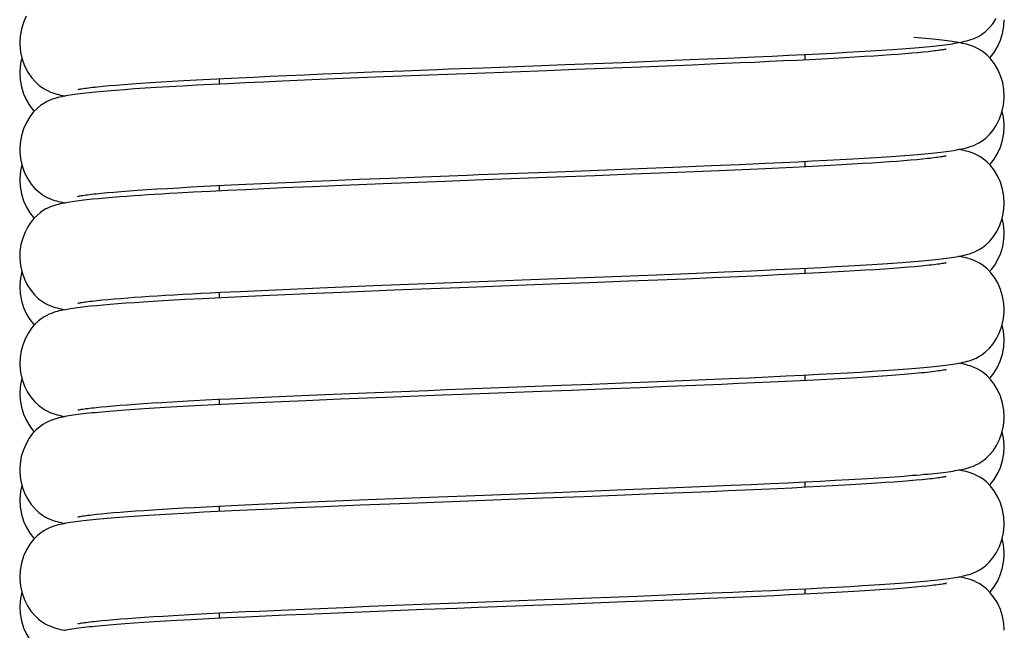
# Model space of a CAD drawing. Extents: x -559 to 3265, y -113 to 867.
# Tile 60 of 69: x 3148 to 3171, y 414 to 428. Entities that reach past the tile are written whole.
import ezdxf

# ---------------------------------------------------------------- set-up
doc = ezdxf.new("R2010")
doc.units = 0
doc.header["$LTSCALE"] = 2
doc.header["$MEASUREMENT"] = 0
doc.layers.get('0').update_dxf_attribs({"linetype": 'CONTINUOUS'})

msp = doc.modelspace()

# ---------------------------------------------------------------- linework, layer by layer
at = {"color": 7, "linetype": 'Continuous'}
for p, q in [((3166.929, 427.655), (3167.217, 427.672)), ((3167.217, 427.672), (3167.488, 427.688)), ((3167.488, 427.688), (3167.741, 427.705)), ((3167.741, 427.705), (3167.978, 427.721)), ((3167.978, 427.721), (3168.197, 427.737)), ((3168.197, 427.737), (3168.401, 427.752)), ((3168.401, 427.752), (3168.497, 427.76)), ((3168.804, 427.669), (3168.691, 427.657)), ((3161.763, 427.424), (3162.777, 427.464)), ((3162.777, 427.464), (3163.498, 427.494)), ((3163.498, 427.494), (3164.177, 427.522)), ((3164.177, 427.522), (3164.813, 427.55)), ((3164.813, 427.55), (3165.213, 427.569)), ((3165.471, 427.455), (3165.15, 427.44)), ((3165.213, 427.569), (3165.594, 427.586)), ((3165.779, 427.47), (3165.471, 427.455)), ((3165.594, 427.586), (3165.956, 427.604)), ((3166.074, 427.484), (3165.779, 427.47)), ((3165.956, 427.604), (3166.299, 427.621)), ((3165.963, 427.604), (3165.963, 427.479)), ((3166.355, 427.499), (3166.074, 427.484)), ((3166.299, 427.621), (3166.623, 427.639)), ((3166.623, 427.513), (3166.355, 427.499)), ((3166.623, 427.639), (3166.929, 427.655)), ((3166.877, 427.527), (3166.623, 427.513)), ((3167.117, 427.541), (3166.877, 427.527)), ((3167.343, 427.555), (3167.117, 427.541)), ((3167.556, 427.568), (3167.343, 427.555)), ((3167.756, 427.582), (3167.556, 427.568)), ((3167.943, 427.595), (3167.756, 427.582)), ((3168.117, 427.608), (3167.943, 427.595)), ((3168.279, 427.62), (3168.117, 427.608)), ((3168.429, 427.633), (3168.279, 427.62)), ((3168.566, 427.645), (3168.429, 427.633)), ((3168.691, 427.657), (3168.566, 427.645)), ((3155.986, 427.202), (3156.72, 427.231)), ((3157.748, 427.271), (3158.545, 427.301)), ((3160.019, 427.23), (3158.405, 427.169)), ((3158.545, 427.301), (3159.896, 427.352)), ((3159.896, 427.352), (3160.436, 427.373)), ((3160.688, 427.256), (3160.019, 427.23)), ((3160.436, 427.373), (3161.763, 427.424)), ((3161.339, 427.281), (3160.688, 427.256)), ((3162.179, 427.314), (3161.339, 427.281)), ((3162.785, 427.338), (3162.179, 427.314)), ((3163.37, 427.362), (3162.785, 427.338)), ((3163.932, 427.386), (3163.37, 427.362)), ((3164.471, 427.409), (3163.932, 427.386)), ((3164.816, 427.424), (3164.471, 427.409)), ((3165.15, 427.44), (3164.816, 427.424)), ((3151.121, 426.974), (3151.377, 426.989)), ((3151.377, 426.989), (3151.65, 427.005)), ((3151.65, 427.005), (3151.94, 427.021)), ((3151.94, 427.021), (3152.246, 427.037)), ((3152.246, 427.037), (3152.568, 427.053)), ((3152.463, 427.048), (3152.463, 426.922)), ((3152.568, 427.053), (3152.906, 427.069)), ((3152.906, 427.069), (3153.261, 427.086)), ((3153.261, 427.086), (3153.632, 427.103)), ((3153.92, 426.99), (3153.485, 426.97)), ((3153.632, 427.103), (3154.02, 427.12)), ((3154.6, 427.019), (3153.92, 426.99)), ((3154.02, 427.12), (3154.425, 427.138)), ((3154.425, 427.138), (3154.849, 427.156)), ((3155.304, 427.048), (3154.6, 427.019)), ((3154.849, 427.156), (3155.29, 427.174)), ((3155.29, 427.174), (3155.986, 427.202)), ((3156.261, 427.087), (3155.304, 427.048)), ((3157.933, 427.151), (3156.261, 427.087)), ((3158.405, 427.169), (3157.933, 427.151)), ((3149.656, 426.862), (3149.784, 426.874)), ((3149.784, 426.874), (3149.927, 426.888)), ((3149.927, 426.888), (3150.085, 426.901)), ((3150.069, 426.778), (3149.971, 426.77)), ((3150.279, 426.794), (3150.069, 426.778)), ((3150.085, 426.901), (3150.26, 426.915)), ((3150.26, 426.915), (3150.45, 426.929)), ((3150.507, 426.81), (3150.279, 426.794)), ((3150.45, 426.929), (3150.657, 426.944)), ((3150.754, 426.826), (3150.507, 426.81)), ((3150.657, 426.944), (3150.881, 426.959)), ((3151.02, 426.843), (3150.754, 426.826)), ((3150.881, 426.959), (3151.121, 426.974)), ((3151.306, 426.86), (3151.02, 426.843)), ((3151.613, 426.878), (3151.306, 426.86)), ((3151.943, 426.895), (3151.613, 426.878)), ((3152.295, 426.914), (3151.943, 426.895)), ((3152.67, 426.932), (3152.295, 426.914)), ((3153.068, 426.951), (3152.67, 426.932)), ((3153.485, 426.97), (3153.068, 426.951)), ((3166.469, 425.169), (3166.776, 425.185)), ((3166.776, 425.185), (3167.067, 425.202)), ((3167.067, 425.202), (3167.34, 425.218)), ((3167.34, 425.218), (3167.597, 425.234)), ((3167.597, 425.234), (3167.838, 425.249)), ((3167.838, 425.249), (3168.063, 425.265)), ((3168.063, 425.265), (3168.272, 425.28)), ((3168.272, 425.28), (3168.466, 425.296)), ((3168.544, 425.181), (3168.403, 425.169)), ((3168.673, 425.193), (3168.544, 425.181)), ((3168.789, 425.205), (3168.673, 425.193)), ((3160.84, 424.927), (3162.134, 424.977)), ((3162.134, 424.977), (3163.114, 425.016)), ((3163.114, 425.016), (3163.806, 425.045)), ((3163.806, 425.045), (3164.455, 425.073)), ((3164.705, 424.957), (3164.352, 424.942)), ((3164.455, 425.073), (3165.06, 425.1)), ((3165.046, 424.973), (3164.705, 424.957)), ((3165.374, 424.988), (3165.046, 424.973)), ((3165.06, 425.1), (3165.44, 425.117)), ((3165.689, 425.003), (3165.374, 424.988)), ((3165.44, 425.117), (3165.801, 425.135)), ((3165.99, 425.018), (3165.689, 425.003)), ((3165.801, 425.135), (3166.144, 425.152)), ((3165.963, 425.143), (3165.963, 425.017)), ((3166.278, 425.033), (3165.99, 425.018)), ((3166.144, 425.152), (3166.469, 425.169)), ((3166.552, 425.048), (3166.278, 425.033)), ((3166.812, 425.062), (3166.552, 425.048)), ((3167.058, 425.076), (3166.812, 425.062)), ((3167.29, 425.09), (3167.058, 425.076)), ((3167.508, 425.104), (3167.29, 425.09)), ((3167.713, 425.117), (3167.508, 425.104)), ((3167.905, 425.13), (3167.713, 425.117)), ((3168.083, 425.143), (3167.905, 425.13)), ((3168.249, 425.156), (3168.083, 425.143)), ((3168.403, 425.169), (3168.249, 425.156)), ((3155.028, 424.702), (3155.696, 424.729)), ((3155.696, 424.729), (3156.404, 424.757)), ((3156.404, 424.757), (3157.147, 424.786)), ((3160.003, 424.768), (3158.372, 424.706)), ((3158.442, 424.836), (3160.043, 424.896)), ((3160.682, 424.794), (3160.003, 424.768)), ((3160.043, 424.896), (3160.84, 424.927)), ((3161.127, 424.811), (3160.682, 424.794)), ((3161.992, 424.845), (3161.127, 424.811)), ((3162.617, 424.869), (3161.992, 424.845)), ((3163.22, 424.894), (3162.617, 424.869)), ((3163.799, 424.918), (3163.22, 424.894)), ((3164.352, 424.942), (3163.799, 424.918)), ((3150.582, 424.477), (3150.796, 424.491)), ((3150.796, 424.491), (3151.026, 424.506)), ((3151.026, 424.506), (3151.271, 424.521)), ((3151.271, 424.521), (3151.533, 424.536)), ((3151.533, 424.536), (3151.811, 424.552)), ((3151.811, 424.552), (3152.105, 424.568)), ((3152.105, 424.568), (3152.414, 424.584)), ((3152.414, 424.584), (3152.739, 424.6)), ((3152.463, 424.586), (3152.463, 424.46)), ((3152.739, 424.6), (3153.08, 424.616)), ((3153.5, 424.509), (3153.073, 424.49)), ((3153.08, 424.616), (3153.436, 424.633)), ((3153.436, 424.633), (3153.809, 424.649)), ((3153.938, 424.529), (3153.5, 424.509)), ((3153.809, 424.649), (3154.198, 424.666)), ((3154.612, 424.558), (3153.938, 424.529)), ((3154.198, 424.666), (3154.604, 424.684)), ((3154.604, 424.684), (3155.028, 424.702)), ((3155.302, 424.586), (3154.612, 424.558)), ((3156.239, 424.624), (3155.302, 424.586)), ((3157.662, 424.679), (3156.239, 424.624)), ((3158.372, 424.706), (3157.662, 424.679)), ((3149.683, 424.283), (3149.54, 424.269)), ((3149.572, 424.391), (3149.627, 424.397)), ((3149.627, 424.397), (3149.749, 424.409)), ((3149.836, 424.297), (3149.683, 424.283)), ((3149.749, 424.409), (3149.885, 424.422)), ((3149.999, 424.31), (3149.836, 424.297)), ((3149.885, 424.422), (3150.036, 424.435)), ((3150.171, 424.324), (3149.999, 424.31)), ((3150.036, 424.435), (3150.202, 424.449)), ((3150.334, 424.336), (3150.171, 424.324)), ((3150.202, 424.449), (3150.384, 424.463)), ((3150.384, 424.463), (3150.582, 424.477)), ((3151.868, 424.43), (3151.496, 424.409)), ((3152.255, 424.45), (3151.868, 424.43)), ((3152.657, 424.47), (3152.255, 424.45)), ((3153.073, 424.49), (3152.657, 424.47)), ((3165.676, 422.667), (3166.025, 422.684)), ((3165.963, 422.681), (3165.963, 422.555)), ((3166.025, 422.684), (3166.357, 422.701)), ((3166.357, 422.701), (3166.671, 422.718)), ((3166.671, 422.718), (3166.968, 422.734)), ((3166.968, 422.734), (3167.248, 422.75)), ((3167.248, 422.75), (3167.51, 422.766)), ((3167.51, 422.766), (3167.755, 422.782)), ((3167.755, 422.782), (3167.984, 422.798)), ((3167.996, 422.675), (3167.798, 422.661)), ((3167.984, 422.798), (3168.197, 422.813)), ((3168.179, 422.689), (3167.996, 422.675)), ((3168.348, 422.702), (3168.179, 422.689)), ((3168.197, 422.813), (3168.395, 422.828)), ((3168.504, 422.716), (3168.348, 422.702)), ((3168.395, 422.828), (3168.577, 422.843)), ((3168.645, 422.729), (3168.504, 422.716)), ((3168.772, 422.742), (3168.645, 422.729)), ((3160.05, 422.435), (3161.33, 422.484)), ((3161.33, 422.484), (3162.546, 422.531)), ((3162.546, 422.531), (3163.463, 422.569)), ((3163.84, 422.458), (3163.219, 422.432)), ((3163.463, 422.569), (3164.113, 422.596)), ((3164.237, 422.475), (3163.84, 422.458)), ((3164.113, 422.596), (3164.73, 422.623)), ((3164.621, 422.492), (3164.237, 422.475)), ((3164.99, 422.509), (3164.621, 422.492)), ((3164.73, 422.623), (3165.31, 422.65)), ((3165.342, 422.525), (3164.99, 422.509)), ((3165.31, 422.65), (3165.676, 422.667)), ((3165.678, 422.541), (3165.342, 422.525)), ((3165.998, 422.557), (3165.678, 422.541)), ((3166.301, 422.572), (3165.998, 422.557)), ((3166.589, 422.588), (3166.301, 422.572)), ((3166.861, 422.603), (3166.589, 422.588)), ((3167.118, 422.618), (3166.861, 422.603)), ((3167.359, 422.632), (3167.118, 422.618)), ((3167.586, 422.647), (3167.359, 422.632)), ((3167.798, 422.661), (3167.586, 422.647)), ((3154.44, 422.215), (3154.959, 422.237)), ((3154.959, 422.237), (3155.487, 422.259)), ((3155.487, 422.259), (3156.021, 422.28)), ((3156.021, 422.28), (3156.83, 422.312)), ((3156.83, 422.312), (3157.643, 422.343)), ((3158.007, 422.231), (3157.342, 422.205)), ((3157.643, 422.343), (3158.454, 422.374)), ((3160.304, 422.318), (3158.007, 422.231)), ((3158.454, 422.374), (3160.05, 422.435)), ((3160.997, 422.344), (3160.304, 422.318)), ((3161.908, 422.38), (3160.997, 422.344)), ((3162.573, 422.406), (3161.908, 422.38)), ((3163.219, 422.432), (3162.573, 422.406)), ((3150.192, 421.986), (3150.358, 421.999)), ((3152.514, 422.001), (3152.08, 421.979)), ((3152.463, 422.124), (3152.463, 421.998)), ((3152.49, 422.126), (3152.954, 422.148)), ((3152.975, 422.023), (3152.514, 422.001)), ((3152.954, 422.148), (3153.435, 422.171)), ((3153.462, 422.046), (3152.975, 422.023)), ((3153.435, 422.171), (3153.931, 422.193)), ((3153.976, 422.069), (3153.462, 422.046)), ((3153.931, 422.193), (3154.44, 422.215)), ((3154.7, 422.1), (3153.976, 422.069)), ((3155.468, 422.131), (3154.7, 422.1)), ((3156.486, 422.172), (3155.468, 422.131)), ((3157.342, 422.205), (3156.486, 422.172)), ((3149.64, 421.817), (3149.5, 421.803)), ((3149.79, 421.831), (3149.64, 421.817)), ((3149.644, 421.937), (3149.763, 421.949)), ((3149.763, 421.949), (3149.894, 421.961)), ((3149.952, 421.845), (3149.79, 421.831)), ((3149.894, 421.961), (3150.037, 421.974)), ((3150.126, 421.859), (3149.952, 421.845)), ((3150.037, 421.974), (3150.192, 421.986)), ((3150.311, 421.872), (3150.126, 421.859)), ((3150.508, 421.886), (3150.311, 421.872)), ((3150.718, 421.9), (3150.508, 421.886)), ((3150.939, 421.914), (3150.718, 421.9)), ((3151.171, 421.929), (3150.939, 421.914)), ((3151.416, 421.943), (3151.171, 421.929)), ((3151.673, 421.957), (3151.416, 421.943)), ((3152.08, 421.979), (3151.673, 421.957)), ((3164.679, 420.159), (3165.118, 420.179)), ((3165.118, 420.179), (3165.533, 420.198)), ((3165.533, 420.198), (3165.924, 420.217)), ((3165.924, 420.217), (3166.29, 420.236)), ((3165.963, 420.219), (3165.963, 420.093)), ((3166.29, 420.236), (3166.632, 420.254)), ((3166.632, 420.254), (3166.951, 420.271)), ((3166.951, 420.271), (3167.248, 420.289)), ((3167.248, 420.289), (3167.524, 420.305)), ((3167.646, 420.189), (3167.414, 420.174)), ((3167.524, 420.305), (3167.779, 420.322)), ((3167.863, 420.204), (3167.646, 420.189)), ((3167.779, 420.322), (3168.015, 420.338)), ((3168.065, 420.218), (3167.863, 420.204)), ((3168.015, 420.338), (3168.233, 420.354)), ((3168.251, 420.233), (3168.065, 420.218)), ((3168.233, 420.354), (3168.433, 420.37)), ((3168.423, 420.247), (3168.251, 420.233)), ((3168.578, 420.261), (3168.423, 420.247)), ((3168.433, 420.37), (3168.527, 420.377)), ((3158.12, 419.9), (3160.344, 419.984)), ((3160.344, 419.984), (3161.05, 420.011)), ((3161.05, 420.011), (3161.775, 420.039)), ((3161.775, 420.039), (3162.764, 420.078)), ((3162.81, 419.954), (3162.16, 419.928)), ((3162.764, 420.078), (3163.502, 420.109)), ((3163.441, 419.98), (3162.81, 419.954)), ((3164.047, 420.005), (3163.441, 419.98)), ((3163.502, 420.109), (3164.22, 420.139)), ((3164.437, 420.022), (3164.047, 420.005)), ((3164.22, 420.139), (3164.679, 420.159)), ((3164.813, 420.039), (3164.437, 420.022)), ((3165.175, 420.055), (3164.813, 420.039)), ((3165.523, 420.072), (3165.175, 420.055)), ((3166.327, 420.112), (3166.017, 420.096)), ((3166.622, 420.128), (3166.327, 420.112)), ((3166.901, 420.143), (3166.622, 420.128)), ((3167.165, 420.159), (3166.901, 420.143)), ((3167.414, 420.174), (3167.165, 420.159)), ((3153.673, 419.72), (3154.186, 419.742)), ((3154.186, 419.742), (3154.723, 419.765)), ((3154.723, 419.765), (3155.281, 419.788)), ((3155.281, 419.788), (3155.859, 419.812)), ((3155.859, 419.812), (3156.455, 419.836)), ((3157.611, 419.754), (3156.294, 419.703)), ((3156.455, 419.836), (3157.275, 419.867)), ((3157.275, 419.867), (3157.695, 419.884)), ((3158.062, 419.771), (3157.611, 419.754)), ((3157.695, 419.884), (3158.12, 419.9)), ((3159.897, 419.84), (3158.062, 419.771)), ((3160.357, 419.858), (3159.897, 419.84)), ((3162.16, 419.928), (3161.493, 419.902)), ((3149.743, 419.485), (3149.873, 419.497)), ((3149.873, 419.497), (3150.016, 419.51)), ((3150.016, 419.51), (3150.172, 419.523)), ((3150.172, 419.523), (3150.34, 419.536)), ((3150.34, 419.536), (3150.521, 419.549)), ((3150.521, 419.549), (3150.715, 419.563)), ((3150.715, 419.563), (3150.922, 419.576)), ((3150.922, 419.576), (3151.142, 419.59)), ((3151.142, 419.59), (3151.374, 419.604)), ((3151.374, 419.604), (3151.619, 419.618)), ((3151.76, 419.5), (3151.483, 419.485)), ((3151.619, 419.618), (3151.876, 419.632)), ((3152.051, 419.516), (3151.76, 419.5)), ((3151.876, 419.632), (3152.146, 419.646)), ((3152.356, 419.531), (3152.051, 419.516)), ((3152.146, 419.646), (3152.428, 419.661)), ((3152.838, 419.555), (3152.356, 419.531)), ((3152.428, 419.661), (3152.722, 419.675)), ((3152.463, 419.662), (3152.463, 419.537)), ((3152.722, 419.675), (3153.027, 419.69)), ((3153.35, 419.579), (3152.838, 419.555)), ((3153.027, 419.69), (3153.344, 419.705)), ((3153.344, 419.705), (3153.673, 419.72)), ((3153.89, 419.603), (3153.35, 419.579)), ((3154.456, 419.628), (3153.89, 419.603)), ((3155.249, 419.661), (3154.456, 419.628)), ((3156.294, 419.703), (3155.249, 419.661)), ((3149.626, 419.473), (3149.743, 419.485)), ((3149.843, 419.374), (3149.681, 419.359)), ((3150.017, 419.388), (3149.843, 419.374)), ((3150.205, 419.403), (3150.017, 419.388)), ((3150.406, 419.417), (3150.205, 419.403)), ((3150.621, 419.432), (3150.406, 419.417)), ((3150.85, 419.447), (3150.621, 419.432)), ((3151.483, 419.485), (3151.219, 419.47)), ((3168.244, 417.893), (3168.442, 417.909)), ((3168.442, 417.909), (3168.536, 417.916)), ((3164.264, 417.679), (3164.723, 417.699)), ((3164.723, 417.699), (3165.161, 417.719)), ((3165.161, 417.719), (3165.575, 417.738)), ((3165.575, 417.738), (3165.962, 417.757)), ((3165.962, 417.757), (3166.324, 417.776)), ((3165.963, 417.757), (3165.963, 417.632)), ((3166.324, 417.776), (3166.662, 417.794)), ((3166.879, 417.68), (3166.601, 417.665)), ((3166.662, 417.794), (3166.977, 417.811)), ((3167.141, 417.696), (3166.879, 417.68)), ((3166.977, 417.811), (3167.27, 417.828)), ((3167.386, 417.71), (3167.141, 417.696)), ((3167.27, 417.828), (3167.542, 417.845)), ((3167.615, 417.725), (3167.386, 417.71)), ((3167.542, 417.845), (3167.795, 417.861)), ((3167.828, 417.74), (3167.615, 417.725)), ((3167.795, 417.861), (3168.028, 417.877)), ((3168.026, 417.754), (3167.828, 417.74)), ((3168.209, 417.768), (3168.026, 417.754)), ((3168.028, 417.877), (3168.244, 417.893)), ((3168.376, 417.781), (3168.209, 417.768)), ((3168.529, 417.795), (3168.376, 417.781)), ((3168.667, 417.808), (3168.529, 417.795)), ((3168.791, 417.82), (3168.667, 417.808)), ((3158.157, 417.439), (3160.382, 417.524)), ((3160.382, 417.524), (3161.814, 417.579)), ((3162.494, 417.479), (3161.813, 417.452)), ((3161.814, 417.579), (3162.805, 417.618)), ((3163.154, 417.506), (3162.494, 417.479)), ((3162.805, 417.618), (3163.546, 417.649)), ((3163.789, 417.532), (3163.154, 417.506)), ((3163.546, 417.649), (3164.264, 417.679)), ((3164.195, 417.55), (3163.789, 417.532)), ((3164.587, 417.567), (3164.195, 417.55)), ((3164.964, 417.584), (3164.587, 417.567)), ((3165.325, 417.601), (3164.964, 417.584)), ((3165.669, 417.617), (3165.325, 417.601)), ((3165.996, 417.633), (3165.669, 417.617)), ((3166.307, 417.649), (3165.996, 417.633)), ((3166.601, 417.665), (3166.307, 417.649)), ((3152.743, 417.215), (3153.05, 417.229)), ((3153.05, 417.229), (3153.368, 417.244)), ((3153.368, 417.244), (3153.698, 417.259)), ((3153.698, 417.259), (3154.213, 417.282)), ((3154.213, 417.282), (3154.751, 417.305)), ((3154.751, 417.305), (3155.311, 417.328)), ((3155.311, 417.328), (3155.891, 417.351)), ((3156.842, 417.262), (3155.721, 417.218)), ((3155.891, 417.351), (3156.489, 417.375)), ((3156.489, 417.375), (3157.311, 417.407)), ((3158.009, 417.307), (3156.842, 417.262)), ((3157.311, 417.407), (3157.731, 417.423)), ((3157.731, 417.423), (3158.157, 417.439)), ((3159.924, 417.38), (3158.009, 417.307)), ((3160.402, 417.398), (3159.924, 417.38)), ((3160.878, 417.416), (3160.402, 417.398)), ((3161.813, 417.452), (3160.878, 417.416)), ((3149.632, 417.012), (3149.75, 417.024)), ((3149.75, 417.024), (3149.881, 417.036)), ((3149.881, 417.036), (3150.024, 417.049)), ((3150.024, 417.049), (3150.181, 417.062)), ((3150.181, 417.062), (3150.35, 417.075)), ((3150.35, 417.075), (3150.532, 417.088)), ((3150.532, 417.088), (3150.727, 417.102)), ((3150.727, 417.102), (3150.935, 417.115)), ((3150.935, 417.115), (3151.156, 417.129)), ((3151.223, 417.008), (3150.961, 416.992)), ((3151.156, 417.129), (3151.389, 417.143)), ((3151.501, 417.024), (3151.223, 417.008)), ((3151.389, 417.143), (3151.636, 417.157)), ((3151.793, 417.04), (3151.501, 417.024)), ((3151.636, 417.157), (3151.894, 417.171)), ((3152.101, 417.057), (3151.793, 417.04)), ((3151.894, 417.171), (3152.165, 417.185)), ((3152.425, 417.073), (3152.101, 417.057)), ((3152.165, 417.185), (3152.448, 417.2)), ((3152.762, 417.09), (3152.425, 417.073)), ((3152.448, 417.2), (3152.743, 417.215)), ((3152.463, 417.201), (3152.463, 417.075)), ((3153.115, 417.106), (3152.762, 417.09)), ((3153.669, 417.132), (3153.115, 417.106)), ((3154.254, 417.157), (3153.669, 417.132)), ((3154.866, 417.183), (3154.254, 417.157)), ((3155.721, 417.218), (3154.866, 417.183)), ((3150.066, 416.93), (3149.88, 416.915)), ((3150.267, 416.946), (3150.066, 416.93)), ((3150.483, 416.961), (3150.267, 416.946)), ((3150.714, 416.977), (3150.483, 416.961)), ((3150.961, 416.992), (3150.714, 416.977)), ((3167.81, 415.4), (3168.041, 415.416)), ((3168.041, 415.416), (3168.254, 415.432)), ((3168.254, 415.432), (3168.451, 415.448)), ((3163.092, 415.168), (3163.829, 415.199)), ((3163.829, 415.199), (3164.306, 415.219)), ((3164.306, 415.219), (3164.765, 415.239)), ((3164.765, 415.239), (3165.202, 415.259)), ((3165.202, 415.259), (3165.614, 415.279)), ((3165.614, 415.279), (3165.999, 415.297)), ((3166.25, 415.184), (3165.938, 415.169)), ((3165.963, 415.296), (3165.963, 415.17)), ((3165.999, 415.297), (3166.358, 415.316)), ((3166.547, 415.2), (3166.25, 415.184)), ((3166.358, 415.316), (3166.692, 415.333)), ((3166.828, 415.216), (3166.547, 415.2)), ((3166.692, 415.333), (3167.003, 415.351)), ((3167.093, 415.231), (3166.828, 415.216)), ((3167.003, 415.351), (3167.292, 415.368)), ((3167.343, 415.246), (3167.093, 415.231)), ((3167.292, 415.368), (3167.56, 415.384)), ((3167.577, 415.261), (3167.343, 415.246)), ((3167.56, 415.384), (3167.81, 415.4)), ((3167.795, 415.275), (3167.577, 415.261)), ((3167.997, 415.29), (3167.795, 415.275)), ((3168.183, 415.304), (3167.997, 415.29)), ((3168.354, 415.318), (3168.183, 415.304)), ((3168.51, 415.331), (3168.354, 415.318)), ((3168.651, 415.344), (3168.51, 415.331)), ((3168.777, 415.357), (3168.651, 415.344)), ((3157.345, 414.947), (3157.979, 414.971)), ((3157.979, 414.971), (3158.408, 414.987)), ((3158.408, 414.987), (3159.959, 415.046)), ((3159.959, 415.046), (3160.419, 415.063)), ((3160.419, 415.063), (3162.097, 415.128)), ((3161.818, 414.991), (3160.889, 414.955)), ((3162.49, 415.017), (3161.818, 414.991)), ((3162.097, 415.128), (3163.092, 415.168)), ((3163.138, 415.043), (3162.49, 415.017)), ((3163.758, 415.069), (3163.138, 415.043)), ((3164.156, 415.086), (3163.758, 415.069)), ((3164.541, 415.103), (3164.156, 415.086)), ((3164.911, 415.12), (3164.541, 415.103)), ((3165.268, 415.136), (3164.911, 415.12)), ((3165.61, 415.152), (3165.268, 415.136)), ((3165.938, 415.169), (3165.61, 415.152)), ((3152.183, 414.725), (3152.467, 414.739)), ((3152.463, 414.739), (3152.463, 414.613)), ((3152.467, 414.739), (3152.763, 414.754)), ((3152.763, 414.754), (3153.071, 414.768)), ((3153.071, 414.768), (3153.391, 414.783)), ((3153.391, 414.783), (3153.722, 414.798)), ((3153.722, 414.798), (3154.239, 414.821)), ((3154.239, 414.821), (3154.779, 414.844)), ((3155.193, 414.735), (3154.467, 414.705)), ((3154.779, 414.844), (3155.34, 414.867)), ((3155.933, 414.765), (3155.193, 414.735)), ((3155.34, 414.867), (3155.922, 414.891)), ((3155.922, 414.891), (3156.521, 414.915)), ((3157.185, 414.814), (3155.933, 414.765)), ((3156.521, 414.915), (3157.345, 414.947)), ((3157.94, 414.843), (3157.185, 414.814)), ((3158.442, 414.862), (3157.94, 414.843)), ((3159.927, 414.918), (3158.442, 414.862)), ((3160.411, 414.936), (3159.927, 414.918)), ((3160.889, 414.955), (3160.411, 414.936)), ((3149.637, 414.551), (3149.756, 414.563)), ((3149.756, 414.563), (3149.887, 414.575)), ((3149.887, 414.575), (3150.032, 414.588)), ((3150.032, 414.588), (3150.189, 414.601)), ((3150.189, 414.601), (3150.359, 414.614)), ((3150.359, 414.614), (3150.542, 414.627)), ((3150.722, 414.515), (3150.5, 414.5)), ((3150.542, 414.627), (3150.739, 414.641)), ((3150.96, 414.53), (3150.722, 414.515)), ((3150.739, 414.641), (3150.948, 414.654)), ((3150.948, 414.654), (3151.169, 414.668)), ((3151.214, 414.546), (3150.96, 414.53)), ((3151.169, 414.668), (3151.404, 414.682)), ((3151.484, 414.561), (3151.214, 414.546)), ((3151.404, 414.682), (3151.651, 414.696)), ((3151.817, 414.58), (3151.484, 414.561)), ((3151.651, 414.696), (3151.911, 414.71)), ((3152.222, 414.601), (3151.817, 414.58)), ((3151.911, 414.71), (3152.183, 414.725)), ((3152.644, 414.622), (3152.222, 414.601)), ((3153.082, 414.643), (3152.644, 414.622)), ((3153.532, 414.664), (3153.082, 414.643)), ((3153.995, 414.684), (3153.532, 414.664)), ((3154.467, 414.705), (3153.995, 414.684)), ((3149.758, 414.443), (3149.606, 414.429)), ((3149.922, 414.457), (3149.758, 414.443)), ((3150.101, 414.471), (3149.922, 414.457)), ((3150.293, 414.486), (3150.101, 414.471)), ((3150.5, 414.5), (3150.293, 414.486))]:
    msp.add_line(p, q, dxfattribs=at)
for points in [[(3148.01, 428.484), (3147.948, 428.343), (3147.901, 428.19), (3147.872, 428.028), (3147.863, 427.879)], [(3168.497, 427.76), (3168.589, 427.768), (3168.677, 427.776), (3168.761, 427.783), (3168.842, 427.791), (3168.919, 427.799), (3168.992, 427.806), (3169.063, 427.814), (3169.13, 427.822), (3169.194, 427.83), (3169.254, 427.838), (3169.312, 427.846), (3169.367, 427.854), (3169.42, 427.862), (3169.47, 427.87), (3169.518, 427.879), (3169.564, 427.888), (3169.609, 427.898), (3169.653, 427.908), (3169.698, 427.919), (3169.744, 427.933), (3169.792, 427.948), (3169.845, 427.967), (3169.902, 427.992), (3169.965, 428.023), (3170.037, 428.067), (3170.121, 428.128), (3170.209, 428.211), (3170.296, 428.312), (3170.377, 428.433)], [(3170.226, 427.527), (3170.244, 427.545), (3170.328, 427.653), (3170.406, 427.782), (3170.474, 427.931), (3170.524, 428.09), (3170.554, 428.258), (3170.563, 428.406)], [(3169.556, 427.871), (3169.509, 427.88), (3169.46, 427.889), (3169.409, 427.897), (3169.357, 427.905), (3169.301, 427.913), (3169.244, 427.921), (3169.183, 427.929), (3169.119, 427.937), (3169.052, 427.944), (3168.982, 427.952), (3168.908, 427.96), (3168.83, 427.967), (3168.748, 427.975), (3168.662, 427.983), (3168.572, 427.991), (3168.478, 427.999)], [(3147.863, 427.878), (3147.864, 427.832), (3147.881, 427.66), (3147.92, 427.495), (3147.977, 427.34), (3148.05, 427.198), (3148.132, 427.078), (3148.217, 426.979), (3148.303, 426.898), (3148.385, 426.838), (3148.456, 426.795), (3148.517, 426.764), (3148.573, 426.74), (3148.625, 426.72), (3148.671, 426.705), (3148.717, 426.691), (3148.761, 426.68), (3148.804, 426.669), (3148.848, 426.66), (3148.894, 426.651), (3148.909, 426.648)], [(3169.223, 427.728), (3169.221, 427.727), (3169.212, 427.725), (3169.198, 427.723), (3169.18, 427.719), (3169.158, 427.715), (3169.133, 427.711), (3169.103, 427.706), (3169.07, 427.701), (3169.034, 427.696), (3168.994, 427.691), (3168.951, 427.686), (3168.905, 427.68), (3168.856, 427.674), (3168.804, 427.669)], [(3170.562, 426.648), (3170.555, 426.789), (3170.525, 426.956), (3170.477, 427.115), (3170.411, 427.262), (3170.335, 427.39), (3170.252, 427.499), (3170.166, 427.589), (3170.084, 427.658), (3170.011, 427.707), (3169.946, 427.744), (3169.886, 427.772), (3169.832, 427.795), (3169.783, 427.812), (3169.736, 427.827), (3169.69, 427.84), (3169.646, 427.851), (3169.601, 427.861), (3169.556, 427.871)], [(3147.913, 427.527), (3147.881, 427.395), (3147.863, 427.222), (3147.863, 427.175)], [(3156.72, 427.231), (3157.487, 427.261), (3157.748, 427.271)], [(3147.863, 427.175), (3147.872, 427.024), (3147.902, 426.857), (3147.953, 426.697), (3148.02, 426.549), (3148.098, 426.421), (3148.183, 426.313), (3148.199, 426.296)], [(3149.971, 426.77), (3149.876, 426.762), (3149.786, 426.754), (3149.699, 426.746), (3149.616, 426.739), (3149.537, 426.731), (3149.462, 426.723), (3149.391, 426.715), (3149.322, 426.708), (3149.257, 426.7), (3149.196, 426.692), (3149.137, 426.684), (3149.08, 426.676), (3149.027, 426.668), (3148.975, 426.66), (3148.925, 426.651), (3148.878, 426.642), (3148.831, 426.632), (3148.785, 426.622), (3148.741, 426.61), (3148.694, 426.598), (3148.647, 426.583), (3148.598, 426.565), (3148.543, 426.543), (3148.483, 426.515), (3148.418, 426.479), (3148.345, 426.429), (3148.263, 426.361), (3148.177, 426.273), (3148.094, 426.166), (3148.018, 426.039), (3147.951, 425.891), (3147.902, 425.733), (3147.871, 425.565), (3147.863, 425.417)], [(3149.203, 426.799), (3149.204, 426.799), (3149.214, 426.801), (3149.228, 426.804), (3149.247, 426.808), (3149.27, 426.812), (3149.298, 426.816), (3149.33, 426.821), (3149.365, 426.827), (3149.404, 426.832), (3149.447, 426.838), (3149.494, 426.843), (3149.544, 426.849), (3149.599, 426.855), (3149.656, 426.862)], [(3168.466, 425.296), (3168.557, 425.303), (3168.644, 425.311), (3168.728, 425.319), (3168.809, 425.326), (3168.886, 425.334), (3168.959, 425.341), (3169.03, 425.349), (3169.097, 425.356), (3169.161, 425.364), (3169.222, 425.372), (3169.281, 425.379), (3169.336, 425.387), (3169.389, 425.395), (3169.44, 425.403), (3169.488, 425.412), (3169.534, 425.42), (3169.58, 425.429), (3169.624, 425.439), (3169.667, 425.449), (3169.711, 425.461), (3169.757, 425.475), (3169.804, 425.491), (3169.857, 425.511), (3169.914, 425.536), (3169.977, 425.568), (3170.049, 425.613), (3170.133, 425.677), (3170.22, 425.76), (3170.305, 425.863), (3170.385, 425.984), (3170.455, 426.126), (3170.509, 426.279), (3170.546, 426.44), (3170.562, 426.608), (3170.562, 426.648)], [(3170.563, 425.944), (3170.562, 425.992), (3170.544, 426.163), (3170.513, 426.295)], [(3170.226, 425.065), (3170.245, 425.084), (3170.329, 425.193), (3170.407, 425.321), (3170.473, 425.469), (3170.523, 425.628), (3170.554, 425.795), (3170.563, 425.944)], [(3147.863, 425.417), (3147.863, 425.371), (3147.881, 425.2), (3147.919, 425.036), (3147.976, 424.881), (3148.049, 424.74), (3148.129, 424.619), (3148.214, 424.52), (3148.301, 424.439), (3148.382, 424.378), (3148.452, 424.335), (3148.514, 424.304), (3148.57, 424.279), (3148.622, 424.259), (3148.669, 424.244), (3148.714, 424.231), (3148.758, 424.219), (3148.801, 424.208), (3148.845, 424.199), (3148.89, 424.19), (3148.909, 424.186)], [(3170.562, 424.186), (3170.554, 424.334), (3170.523, 424.502), (3170.473, 424.662), (3170.406, 424.81), (3170.329, 424.938), (3170.245, 425.046), (3170.158, 425.135), (3170.074, 425.203), (3170.001, 425.252), (3169.936, 425.287), (3169.876, 425.315), (3169.822, 425.337), (3169.773, 425.354), (3169.726, 425.368), (3169.68, 425.381), (3169.635, 425.392), (3169.59, 425.402), (3169.543, 425.412), (3169.516, 425.417)], [(3169.222, 425.266), (3169.219, 425.265), (3169.21, 425.263), (3169.195, 425.26), (3169.176, 425.257), (3169.154, 425.253), (3169.127, 425.248), (3169.097, 425.243), (3169.063, 425.238), (3169.025, 425.233), (3168.985, 425.228), (3168.941, 425.222), (3168.893, 425.217), (3168.843, 425.211), (3168.789, 425.205)], [(3147.913, 425.066), (3147.881, 424.927), (3147.863, 424.757), (3147.863, 424.714)], [(3157.147, 424.786), (3158.179, 424.826), (3158.442, 424.836)], [(3147.863, 424.713), (3147.872, 424.562), (3147.902, 424.395), (3147.952, 424.236), (3148.02, 424.088), (3148.097, 423.96), (3148.181, 423.852), (3148.199, 423.835)], [(3149.54, 424.269), (3149.472, 424.262), (3149.407, 424.255), (3149.345, 424.248), (3149.285, 424.241), (3149.227, 424.234), (3149.172, 424.227), (3149.12, 424.22), (3149.069, 424.213), (3149.02, 424.205), (3148.973, 424.197), (3148.927, 424.189), (3148.882, 424.181), (3148.838, 424.172), (3148.796, 424.162), (3148.753, 424.152), (3148.71, 424.141), (3148.667, 424.128), (3148.622, 424.113), (3148.575, 424.095), (3148.525, 424.073), (3148.469, 424.046), (3148.407, 424.01), (3148.341, 423.965), (3148.27, 423.906), (3148.196, 423.832), (3148.12, 423.74), (3148.049, 423.633), (3147.986, 423.51), (3147.932, 423.373), (3147.892, 423.225), (3147.868, 423.07), (3147.863, 422.955)], [(3149.201, 424.336), (3149.203, 424.337), (3149.21, 424.339), (3149.223, 424.341), (3149.24, 424.345), (3149.262, 424.349), (3149.287, 424.353), (3149.317, 424.358), (3149.35, 424.363), (3149.388, 424.368), (3149.428, 424.373), (3149.473, 424.379), (3149.521, 424.385), (3149.572, 424.391)], [(3151.496, 424.409), (3151.317, 424.399), (3151.142, 424.389), (3150.972, 424.378), (3150.807, 424.368), (3150.647, 424.357), (3150.492, 424.347), (3150.334, 424.336)], [(3168.577, 422.843), (3168.663, 422.851), (3168.746, 422.858), (3168.825, 422.866), (3168.9, 422.873), (3168.973, 422.881), (3169.042, 422.888), (3169.108, 422.896), (3169.172, 422.903), (3169.232, 422.911), (3169.29, 422.919), (3169.345, 422.927), (3169.397, 422.935), (3169.448, 422.943), (3169.496, 422.951), (3169.542, 422.96), (3169.587, 422.969), (3169.631, 422.979), (3169.674, 422.99), (3169.719, 423.002), (3169.764, 423.015), (3169.811, 423.032), (3169.864, 423.052), (3169.922, 423.078), (3169.985, 423.111), (3170.057, 423.157), (3170.139, 423.221), (3170.226, 423.305), (3170.31, 423.408), (3170.388, 423.529), (3170.457, 423.67), (3170.511, 423.823), (3170.546, 423.983), (3170.562, 424.15), (3170.562, 424.186)], [(3170.563, 423.483), (3170.562, 423.524), (3170.545, 423.694), (3170.513, 423.834)], [(3170.225, 422.603), (3170.261, 422.642), (3170.343, 422.752), (3170.417, 422.88), (3170.481, 423.026), (3170.528, 423.183), (3170.555, 423.348), (3170.563, 423.483)], [(3147.863, 422.955), (3147.864, 422.908), (3147.881, 422.741), (3147.919, 422.58), (3147.974, 422.427), (3148.045, 422.286), (3148.125, 422.164), (3148.211, 422.062), (3148.3, 421.978), (3148.385, 421.915), (3148.458, 421.871), (3148.521, 421.839), (3148.58, 421.814), (3148.634, 421.794), (3148.682, 421.778), (3148.729, 421.765), (3148.775, 421.753), (3148.818, 421.743), (3148.863, 421.733), (3148.909, 421.724)], [(3170.562, 421.724), (3170.554, 421.866), (3170.524, 422.034), (3170.476, 422.193), (3170.41, 422.341), (3170.333, 422.469), (3170.25, 422.578), (3170.164, 422.667), (3170.081, 422.736), (3170.008, 422.786), (3169.943, 422.822), (3169.883, 422.85), (3169.829, 422.872), (3169.78, 422.89), (3169.733, 422.905), (3169.687, 422.917), (3169.643, 422.928), (3169.598, 422.939), (3169.552, 422.948), (3169.516, 422.955)], [(3169.216, 422.802), (3169.219, 422.803), (3169.225, 422.805), (3169.222, 422.804), (3169.214, 422.802), (3169.201, 422.8), (3169.182, 422.796), (3169.159, 422.792), (3169.132, 422.787), (3169.1, 422.782), (3169.065, 422.777), (3169.025, 422.771), (3168.982, 422.766), (3168.935, 422.76), (3168.884, 422.754), (3168.83, 422.748), (3168.772, 422.742)], [(3147.912, 422.606), (3147.878, 422.452), (3147.863, 422.283), (3147.863, 422.252)], [(3147.863, 422.252), (3147.872, 422.1), (3147.903, 421.932), (3147.953, 421.772), (3148.021, 421.624), (3148.099, 421.496), (3148.183, 421.389), (3148.199, 421.373)], [(3150.358, 421.999), (3150.503, 422.01), (3150.672, 422.021), (3150.848, 422.033), (3151.032, 422.045), (3151.222, 422.056), (3151.419, 422.068), (3151.622, 422.08), (3151.831, 422.091), (3152.045, 422.103), (3152.265, 422.114), (3152.49, 422.126)], [(3149.5, 421.803), (3149.435, 421.797), (3149.371, 421.79), (3149.311, 421.783), (3149.253, 421.776), (3149.197, 421.769), (3149.143, 421.762), (3149.092, 421.754), (3149.042, 421.747), (3148.994, 421.739), (3148.947, 421.731), (3148.902, 421.723), (3148.858, 421.714), (3148.815, 421.705), (3148.772, 421.695), (3148.729, 421.684), (3148.686, 421.672), (3148.641, 421.657), (3148.594, 421.64), (3148.544, 421.62), (3148.489, 421.594), (3148.427, 421.56), (3148.361, 421.517), (3148.29, 421.462), (3148.213, 421.389), (3148.136, 421.298), (3148.062, 421.192), (3147.996, 421.07), (3147.939, 420.932), (3147.896, 420.783), (3147.87, 420.625), (3147.863, 420.493)], [(3149.201, 421.875), (3149.2, 421.875), (3149.201, 421.875), (3149.206, 421.876), (3149.216, 421.878), (3149.231, 421.881), (3149.25, 421.885), (3149.273, 421.889), (3149.3, 421.893), (3149.331, 421.898), (3149.365, 421.903), (3149.403, 421.908), (3149.445, 421.914), (3149.49, 421.919), (3149.538, 421.925), (3149.589, 421.931), (3149.644, 421.937)], [(3168.527, 420.377), (3168.618, 420.385), (3168.704, 420.393), (3168.786, 420.4), (3168.865, 420.408), (3168.941, 420.416), (3169.013, 420.423), (3169.082, 420.431), (3169.147, 420.439), (3169.209, 420.446), (3169.268, 420.454), (3169.324, 420.462), (3169.378, 420.47), (3169.429, 420.478), (3169.478, 420.486), (3169.525, 420.495), (3169.57, 420.504), (3169.615, 420.513), (3169.658, 420.524), (3169.703, 420.536), (3169.75, 420.549), (3169.798, 420.565), (3169.852, 420.585), (3169.91, 420.611), (3169.974, 420.643), (3170.047, 420.688), (3170.131, 420.752), (3170.22, 420.837), (3170.305, 420.94), (3170.384, 421.061), (3170.454, 421.202), (3170.508, 421.355), (3170.545, 421.515), (3170.561, 421.682), (3170.562, 421.724)], [(3170.562, 421.021), (3170.561, 421.062), (3170.544, 421.233), (3170.512, 421.372)], [(3170.226, 420.141), (3170.237, 420.152), (3170.322, 420.26), (3170.401, 420.389), (3170.47, 420.537), (3170.521, 420.698), (3170.553, 420.866), (3170.562, 421.021)], [(3147.863, 420.493), (3147.864, 420.446), (3147.881, 420.278), (3147.919, 420.116), (3147.975, 419.963), (3148.046, 419.822), (3148.126, 419.701), (3148.212, 419.599), (3148.301, 419.516), (3148.385, 419.453), (3148.458, 419.409), (3148.521, 419.377), (3148.579, 419.352), (3148.632, 419.332), (3148.68, 419.317), (3148.727, 419.303), (3148.772, 419.292), (3148.815, 419.281), (3148.86, 419.272), (3148.906, 419.263), (3148.909, 419.262)], [(3170.562, 419.263), (3170.554, 419.407), (3170.524, 419.575), (3170.474, 419.734), (3170.408, 419.882), (3170.331, 420.01), (3170.248, 420.119), (3170.161, 420.208), (3170.078, 420.276), (3170.005, 420.325), (3169.94, 420.361), (3169.881, 420.389), (3169.826, 420.412), (3169.777, 420.429), (3169.73, 420.443), (3169.684, 420.456), (3169.64, 420.467), (3169.595, 420.478), (3169.549, 420.487), (3169.516, 420.493)], [(3169.216, 420.34), (3169.219, 420.341), (3169.225, 420.343), (3169.222, 420.342), (3169.214, 420.34), (3169.199, 420.337), (3169.178, 420.333), (3169.153, 420.329), (3169.122, 420.324), (3169.086, 420.318), (3169.046, 420.313), (3169.002, 420.307), (3168.953, 420.3), (3168.901, 420.294), (3168.844, 420.288), (3168.783, 420.281), (3168.719, 420.274), (3168.651, 420.268), (3168.578, 420.261)], [(3147.913, 420.142), (3147.88, 419.998), (3147.864, 419.828), (3147.863, 419.79)], [(3166.017, 420.096), (3165.692, 420.08), (3165.523, 420.072)], [(3147.863, 419.79), (3147.872, 419.645), (3147.901, 419.478), (3147.951, 419.318), (3148.017, 419.17), (3148.094, 419.042), (3148.177, 418.934), (3148.2, 418.911)], [(3161.493, 419.902), (3160.586, 419.867), (3160.357, 419.858)], [(3149.681, 419.359), (3149.605, 419.352), (3149.532, 419.345), (3149.462, 419.338), (3149.395, 419.33), (3149.33, 419.323), (3149.268, 419.316), (3149.209, 419.308), (3149.153, 419.301), (3149.098, 419.293), (3149.046, 419.286), (3148.996, 419.278), (3148.947, 419.269), (3148.9, 419.261), (3148.854, 419.252), (3148.809, 419.242), (3148.764, 419.231), (3148.72, 419.22), (3148.675, 419.206), (3148.627, 419.191), (3148.578, 419.172), (3148.523, 419.149), (3148.462, 419.118), (3148.396, 419.08), (3148.324, 419.028), (3148.244, 418.958), (3148.161, 418.869), (3148.082, 418.762), (3148.01, 418.637), (3147.947, 418.494), (3147.9, 418.339), (3147.871, 418.176), (3147.863, 418.032)], [(3149.201, 419.413), (3149.203, 419.413), (3149.21, 419.415), (3149.224, 419.418), (3149.241, 419.421), (3149.263, 419.425), (3149.289, 419.43), (3149.319, 419.434), (3149.353, 419.439), (3149.39, 419.445), (3149.431, 419.45), (3149.475, 419.456), (3149.522, 419.461), (3149.572, 419.467), (3149.626, 419.473)], [(3151.219, 419.47), (3151.092, 419.462), (3150.85, 419.447)], [(3168.536, 417.916), (3168.625, 417.924), (3168.71, 417.932), (3168.792, 417.939), (3168.871, 417.947), (3168.946, 417.954), (3169.017, 417.962), (3169.085, 417.97), (3169.15, 417.977), (3169.212, 417.985), (3169.271, 417.993), (3169.327, 418.001), (3169.38, 418.008), (3169.431, 418.017), (3169.48, 418.025), (3169.526, 418.033), (3169.572, 418.042), (3169.616, 418.052), (3169.659, 418.062), (3169.704, 418.074), (3169.75, 418.087), (3169.798, 418.103), (3169.851, 418.123), (3169.909, 418.148), (3169.972, 418.181), (3170.045, 418.225), (3170.128, 418.288), (3170.217, 418.372), (3170.302, 418.474), (3170.382, 418.596), (3170.453, 418.737), (3170.507, 418.89), (3170.544, 419.051), (3170.561, 419.219), (3170.562, 419.262)], [(3170.562, 418.559), (3170.561, 418.596), (3170.545, 418.766), (3170.512, 418.911)], [(3170.225, 417.68), (3170.247, 417.702), (3170.331, 417.811), (3170.408, 417.94), (3170.475, 418.088), (3170.524, 418.248), (3170.554, 418.415), (3170.562, 418.559)], [(3147.863, 418.032), (3147.864, 417.982), (3147.882, 417.813), (3147.92, 417.651), (3147.976, 417.497), (3148.049, 417.356), (3148.13, 417.235), (3148.216, 417.134), (3148.304, 417.052), (3148.387, 416.99), (3148.46, 416.946), (3148.522, 416.915), (3148.58, 416.89), (3148.633, 416.87), (3148.68, 416.855), (3148.726, 416.842), (3148.771, 416.83), (3148.815, 416.82), (3148.859, 416.81), (3148.905, 416.801), (3148.909, 416.801)], [(3170.562, 416.801), (3170.553, 416.948), (3170.523, 417.116), (3170.473, 417.276), (3170.406, 417.424), (3170.329, 417.552), (3170.245, 417.66), (3170.158, 417.749), (3170.075, 417.817), (3170.002, 417.865), (3169.937, 417.901), (3169.878, 417.929), (3169.823, 417.951), (3169.775, 417.968), (3169.728, 417.982), (3169.682, 417.995), (3169.637, 418.006), (3169.592, 418.016), (3169.546, 418.026), (3169.516, 418.032)], [(3147.913, 417.681), (3147.88, 417.536), (3147.864, 417.366), (3147.863, 417.328)], [(3169.217, 417.879), (3169.22, 417.88), (3169.225, 417.881), (3169.223, 417.881), (3169.216, 417.879), (3169.204, 417.877), (3169.187, 417.873), (3169.165, 417.869), (3169.14, 417.865), (3169.109, 417.86), (3169.075, 417.855), (3169.037, 417.85), (3168.995, 417.844), (3168.95, 417.838), (3168.901, 417.832), (3168.848, 417.826), (3168.791, 417.82)], [(3147.863, 417.328), (3147.872, 417.183), (3147.902, 417.015), (3147.951, 416.856), (3148.018, 416.708), (3148.095, 416.58), (3148.178, 416.472), (3148.2, 416.449)], [(3149.202, 416.951), (3149.203, 416.952), (3149.211, 416.954), (3149.225, 416.956), (3149.243, 416.96), (3149.265, 416.964), (3149.291, 416.968), (3149.322, 416.973), (3149.356, 416.978), (3149.393, 416.983), (3149.434, 416.989), (3149.479, 416.994), (3149.527, 417), (3149.578, 417.006), (3149.632, 417.012)], [(3149.88, 416.915), (3149.792, 416.908), (3149.708, 416.9), (3149.627, 416.892), (3149.55, 416.885), (3149.475, 416.877), (3149.404, 416.87), (3149.337, 416.862), (3149.272, 416.854), (3149.21, 416.847), (3149.15, 416.839), (3149.094, 416.831), (3149.039, 416.823), (3148.987, 416.814), (3148.936, 416.806), (3148.888, 416.797), (3148.84, 416.787), (3148.794, 416.777), (3148.748, 416.766), (3148.701, 416.753), (3148.653, 416.738), (3148.604, 416.721), (3148.549, 416.699), (3148.488, 416.67), (3148.423, 416.634), (3148.349, 416.585), (3148.266, 416.517), (3148.179, 416.428), (3148.096, 416.32), (3148.018, 416.191), (3147.951, 416.043), (3147.901, 415.883), (3147.871, 415.714), (3147.863, 415.57)], [(3168.451, 415.448), (3168.543, 415.455), (3168.632, 415.463), (3168.717, 415.47), (3168.798, 415.478), (3168.876, 415.486), (3168.95, 415.493), (3169.021, 415.501), (3169.089, 415.508), (3169.154, 415.516), (3169.215, 415.524), (3169.274, 415.531), (3169.33, 415.539), (3169.383, 415.547), (3169.433, 415.555), (3169.482, 415.563), (3169.528, 415.572), (3169.573, 415.581), (3169.617, 415.591), (3169.661, 415.601), (3169.705, 415.613), (3169.751, 415.626), (3169.798, 415.641), (3169.851, 415.661), (3169.908, 415.686), (3169.971, 415.718), (3170.043, 415.762), (3170.126, 415.825), (3170.214, 415.908), (3170.3, 416.009), (3170.38, 416.131), (3170.451, 416.272), (3170.507, 416.425), (3170.544, 416.587), (3170.561, 416.756), (3170.562, 416.801)], [(3170.562, 416.097), (3170.561, 416.135), (3170.545, 416.304), (3170.512, 416.45)], [(3170.226, 415.219), (3170.25, 415.244), (3170.333, 415.353), (3170.41, 415.481), (3170.476, 415.629), (3170.524, 415.788), (3170.554, 415.955), (3170.562, 416.097)], [(3147.863, 415.57), (3147.864, 415.527), (3147.881, 415.358), (3147.918, 415.197), (3147.973, 415.043), (3148.044, 414.902), (3148.123, 414.781), (3148.208, 414.679), (3148.296, 414.596), (3148.379, 414.533), (3148.451, 414.489), (3148.514, 414.457), (3148.571, 414.432), (3148.624, 414.412), (3148.671, 414.396), (3148.716, 414.383), (3148.761, 414.371), (3148.804, 414.36), (3148.848, 414.351), (3148.893, 414.342), (3148.909, 414.339)], [(3169.218, 415.417), (3169.222, 415.418), (3169.226, 415.42), (3169.224, 415.419), (3169.216, 415.417), (3169.202, 415.414), (3169.184, 415.411), (3169.161, 415.407), (3169.134, 415.402), (3169.102, 415.397), (3169.067, 415.392), (3169.028, 415.387), (3168.985, 415.381), (3168.939, 415.375), (3168.888, 415.369), (3168.834, 415.363), (3168.777, 415.357)], [(3170.562, 414.339), (3170.553, 414.492), (3170.522, 414.661), (3170.471, 414.821), (3170.403, 414.969), (3170.324, 415.097), (3170.24, 415.204), (3170.153, 415.291), (3170.07, 415.358), (3169.997, 415.406), (3169.933, 415.441), (3169.874, 415.469), (3169.82, 415.49), (3169.772, 415.507), (3169.725, 415.521), (3169.679, 415.534), (3169.634, 415.545), (3169.589, 415.555), (3169.543, 415.565), (3169.516, 415.57)], [(3147.913, 415.218), (3147.88, 415.073), (3147.864, 414.904), (3147.863, 414.866)], [(3147.863, 414.866), (3147.872, 414.722), (3147.901, 414.554), (3147.951, 414.395), (3148.017, 414.247), (3148.094, 414.119), (3148.177, 414.011), (3148.199, 413.988)], [(3149.202, 414.49), (3149.204, 414.49), (3149.212, 414.492), (3149.226, 414.495), (3149.244, 414.498), (3149.267, 414.502), (3149.293, 414.507), (3149.324, 414.512), (3149.358, 414.517), (3149.396, 414.522), (3149.438, 414.527), (3149.483, 414.533), (3149.531, 414.539), (3149.582, 414.545), (3149.637, 414.551)], [(3149.606, 414.429), (3149.535, 414.422), (3149.467, 414.415), (3149.402, 414.408), (3149.339, 414.401), (3149.28, 414.394), (3149.223, 414.387), (3149.168, 414.38), (3149.116, 414.372), (3149.066, 414.365), (3149.018, 414.358), (3148.971, 414.35), (3148.926, 414.342), (3148.881, 414.334)]]:
    msp.add_lwpolyline(points, dxfattribs=at)

doc.saveas('drawing.dxf')
